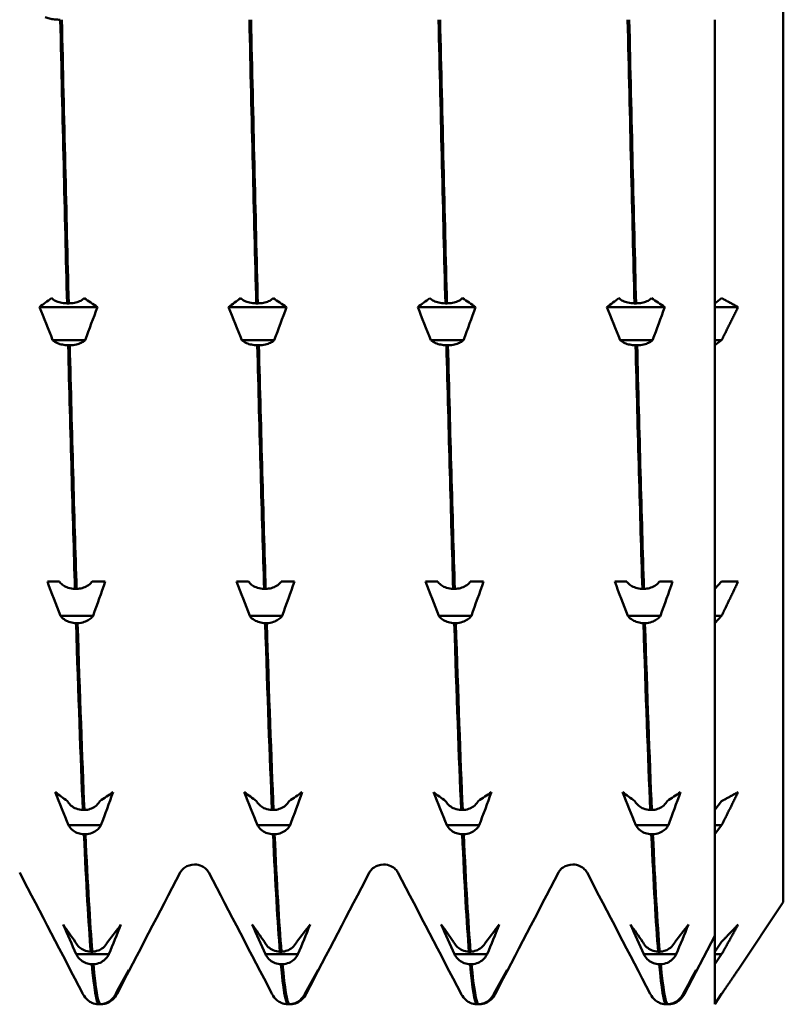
# Model space of a CAD drawing. Header units: millimetres. Extents: x 79 to 341, y 53 to 270.
# Tile 7 of 32: x 174 to 183, y 61 to 73. Entities that reach past the tile are written whole.
import ezdxf

# ---------------------------------------------------------------- set-up
doc = ezdxf.new("R2010")
doc.units = ezdxf.units.MM
doc.layers.add('Видимый контур (ГОСТ)', color=7, linetype='Continuous', lineweight=50)

msp = doc.modelspace()

# ---------------------------------------------------------------- linework, layer by layer
at = {"layer": 'Видимый контур (ГОСТ)'}
for p, q in [((182.918, 92.762), (182.918, 62.012)), ((182.08, 72.799), (182.08, 69.332)), ((173.976, 69.396), (173.981, 69.391)), ((174.165, 69.332), (174.185, 69.332)), ((174.368, 69.391), (174.374, 69.396)), ((176.287, 69.396), (176.293, 69.391)), ((176.477, 69.332), (176.496, 69.332)), ((176.68, 69.391), (176.685, 69.396)), ((178.599, 69.396), (178.604, 69.391)), ((178.788, 69.332), (178.807, 69.332)), ((178.991, 69.391), (178.996, 69.396)), ((180.91, 69.396), (180.915, 69.391)), ((181.099, 69.332), (181.119, 69.332)), ((181.303, 69.391), (181.308, 69.396)), ((182.08, 69.332), (182.165, 69.396)), ((182.08, 69.287), (182.08, 69.332)), ((174.536, 69.287), (173.827, 69.287)), ((176.847, 69.287), (176.139, 69.287)), ((179.158, 69.287), (178.45, 69.287)), ((181.47, 69.287), (180.762, 69.287)), ((182.08, 68.883), (182.08, 69.287)), ((182.365, 69.287), (182.08, 69.287)), ((174.387, 68.883), (173.989, 68.883)), ((173.994, 68.878), (173.989, 68.883)), ((174.387, 68.883), (174.382, 68.878)), ((176.698, 68.883), (176.301, 68.883)), ((176.306, 68.878), (176.301, 68.883)), ((176.698, 68.883), (176.693, 68.878)), ((179.01, 68.883), (178.612, 68.883)), ((178.617, 68.878), (178.612, 68.883)), ((179.01, 68.883), (179.004, 68.878)), ((181.321, 68.883), (180.923, 68.883)), ((180.929, 68.878), (180.923, 68.883)), ((181.321, 68.883), (181.316, 68.878)), ((182.08, 68.82), (182.08, 68.883)), ((182.165, 68.883), (182.08, 68.82)), ((182.165, 68.883), (182.08, 68.883)), ((174.198, 68.82), (174.178, 68.82)), ((176.509, 68.82), (176.49, 68.82)), ((178.82, 68.82), (178.801, 68.82)), ((181.132, 68.82), (181.112, 68.82)), ((182.08, 68.82), (182.08, 65.843)), ((173.924, 65.932), (174.072, 65.932)), ((174.072, 65.932), (174.078, 65.925)), ((174.261, 65.843), (174.281, 65.843)), ((174.465, 65.925), (174.47, 65.932)), ((174.47, 65.932), (174.632, 65.932)), ((176.235, 65.932), (176.384, 65.932)), ((176.384, 65.932), (176.389, 65.925)), ((176.573, 65.843), (176.592, 65.843)), ((176.776, 65.925), (176.781, 65.932)), ((176.781, 65.932), (176.943, 65.932)), ((178.546, 65.932), (178.695, 65.932)), ((178.695, 65.932), (178.7, 65.925)), ((178.884, 65.843), (178.904, 65.843)), ((179.088, 65.925), (179.093, 65.932)), ((179.093, 65.932), (179.255, 65.932)), ((180.858, 65.932), (181.007, 65.932)), ((181.007, 65.932), (181.012, 65.925)), ((181.196, 65.843), (181.215, 65.843)), ((181.399, 65.925), (181.404, 65.932)), ((181.404, 65.932), (181.566, 65.932)), ((182.08, 65.843), (182.165, 65.932)), ((182.08, 65.514), (182.08, 65.843)), ((174.483, 65.514), (174.086, 65.514)), ((174.091, 65.507), (174.086, 65.514)), ((174.483, 65.514), (174.478, 65.507)), ((176.795, 65.514), (176.397, 65.514)), ((176.402, 65.507), (176.397, 65.514)), ((176.795, 65.514), (176.789, 65.507)), ((179.106, 65.514), (178.708, 65.514)), ((178.714, 65.507), (178.708, 65.514)), ((179.106, 65.514), (179.101, 65.507)), ((181.417, 65.514), (181.02, 65.514)), ((181.025, 65.507), (181.02, 65.514)), ((181.417, 65.514), (181.412, 65.507)), ((182.08, 65.424), (182.08, 65.514)), ((182.165, 65.514), (182.08, 65.424)), ((182.165, 65.514), (182.08, 65.514)), ((174.294, 65.424), (174.275, 65.424)), ((176.605, 65.424), (176.586, 65.424)), ((178.917, 65.424), (178.897, 65.424)), ((181.228, 65.424), (181.209, 65.424)), ((182.08, 65.424), (182.08, 63.14)), ((174.169, 63.249), (174.174, 63.241)), ((174.561, 63.241), (174.566, 63.249)), ((176.48, 63.249), (176.485, 63.241)), ((176.872, 63.241), (176.878, 63.249)), ((178.791, 63.249), (178.797, 63.241)), ((179.184, 63.241), (179.189, 63.249)), ((181.103, 63.249), (181.108, 63.241)), ((181.495, 63.241), (181.5, 63.249)), ((182.08, 63.14), (182.165, 63.249)), ((174.358, 63.14), (174.377, 63.14)), ((176.669, 63.14), (176.689, 63.14)), ((178.981, 63.14), (179, 63.14)), ((181.292, 63.14), (181.311, 63.14)), ((182.08, 62.954), (182.08, 63.14)), ((174.579, 62.954), (174.182, 62.954)), ((174.187, 62.945), (174.182, 62.954)), ((174.579, 62.954), (174.574, 62.945)), ((176.891, 62.954), (176.493, 62.954)), ((176.498, 62.945), (176.493, 62.954)), ((176.891, 62.954), (176.886, 62.945)), ((179.202, 62.954), (178.805, 62.954)), ((178.81, 62.945), (178.805, 62.954)), ((179.202, 62.954), (179.197, 62.945)), ((181.514, 62.954), (181.116, 62.954)), ((181.121, 62.945), (181.116, 62.954)), ((181.514, 62.954), (181.508, 62.945)), ((182.08, 62.844), (182.08, 62.954)), ((182.165, 62.954), (182.08, 62.844)), ((182.165, 62.954), (182.08, 62.954)), ((174.39, 62.844), (174.371, 62.844)), ((176.702, 62.844), (176.682, 62.844)), ((179.013, 62.844), (178.994, 62.844)), ((181.325, 62.844), (181.305, 62.844)), ((182.08, 62.844), (182.08, 61.408)), ((182.918, 62.012), (182.365, 61.187)), ((174.265, 61.53), (174.27, 61.521)), ((174.657, 61.521), (174.663, 61.53)), ((176.576, 61.53), (176.582, 61.521)), ((176.969, 61.521), (176.974, 61.53)), ((178.888, 61.53), (178.893, 61.521)), ((179.28, 61.521), (179.285, 61.53)), ((181.199, 61.53), (181.204, 61.521)), ((181.592, 61.521), (181.597, 61.53)), ((182.08, 61.603), (181.71, 60.894)), ((182.08, 61.408), (182.165, 61.53)), ((174.676, 61.377), (174.278, 61.377)), ((174.283, 61.367), (174.278, 61.377)), ((174.454, 61.408), (174.474, 61.408)), ((174.676, 61.377), (174.671, 61.367)), ((176.987, 61.377), (176.59, 61.377)), ((176.595, 61.367), (176.59, 61.377)), ((176.766, 61.408), (176.785, 61.408)), ((176.987, 61.377), (176.982, 61.367)), ((179.299, 61.377), (178.901, 61.377)), ((178.906, 61.367), (178.901, 61.377)), ((179.077, 61.408), (179.096, 61.408)), ((179.299, 61.377), (179.293, 61.367)), ((181.61, 61.377), (181.212, 61.377)), ((181.218, 61.367), (181.212, 61.377)), ((181.388, 61.408), (181.408, 61.408)), ((181.61, 61.377), (181.605, 61.367)), ((182.08, 61.377), (182.08, 61.408)), ((182.08, 61.255), (182.08, 61.377)), ((182.165, 61.377), (182.08, 61.255)), ((182.165, 61.377), (182.08, 61.377)), ((174.487, 61.255), (174.467, 61.255)), ((176.798, 61.255), (176.779, 61.255)), ((179.109, 61.255), (179.09, 61.255)), ((181.421, 61.255), (181.401, 61.255)), ((182.08, 61.255), (182.08, 60.765)), ((174.754, 60.882), (174.759, 60.892)), ((174.772, 60.892), (174.759, 60.892)), ((174.772, 60.892), (174.767, 60.882)), ((177.065, 60.882), (177.07, 60.892)), ((177.083, 60.892), (177.07, 60.892)), ((177.083, 60.892), (177.078, 60.882)), ((179.376, 60.882), (179.382, 60.892)), ((179.395, 60.892), (179.382, 60.892)), ((179.395, 60.892), (179.39, 60.882)), ((181.688, 60.882), (181.693, 60.892)), ((181.706, 60.892), (181.693, 60.892)), ((181.706, 60.892), (181.701, 60.882)), ((182.08, 60.765), (182.165, 60.892)), ((174.55, 60.765), (174.57, 60.765)), ((174.583, 60.765), (174.57, 60.765)), ((176.862, 60.765), (176.881, 60.765)), ((176.894, 60.765), (176.881, 60.765)), ((179.173, 60.765), (179.193, 60.765)), ((179.206, 60.765), (179.193, 60.765)), ((181.485, 60.765), (181.504, 60.765)), ((181.517, 60.765), (181.504, 60.765))]:
    msp.add_line(p, q, dxfattribs=at)
for points, knots in [([(174.082, 72.799), (174.058, 72.8), (174.034, 72.801), (173.99, 72.806), (173.969, 72.809), (173.929, 72.817), (173.911, 72.823), (173.898, 72.83)], [-0.02286575, -0.02286575, -0.02286575, -0.02286575, -0.01566856, -0.01566856, -0.00847177, -0.00847177, 0, 0, 0, 0]), ([(173.981, 69.391), (173.992, 69.38), (174.007, 69.37), (174.042, 69.354), (174.062, 69.347), (174.109, 69.336), (174.137, 69.333), (174.165, 69.332)], [-0.02287204, -0.02287204, -0.02287204, -0.02287204, -0.01567294, -0.01567294, -0.00847425, -0.00847425, 0, 0, 0, 0]), ([(174.185, 69.332), (174.209, 69.333), (174.232, 69.335), (174.277, 69.344), (174.298, 69.35), (174.338, 69.367), (174.355, 69.378), (174.368, 69.391)], [-0.02286575, -0.02286575, -0.02286575, -0.02286575, -0.01566856, -0.01566856, -0.00847177, -0.00847177, 0, 0, 0, 0]), ([(176.293, 69.391), (176.304, 69.38), (176.318, 69.37), (176.353, 69.354), (176.373, 69.347), (176.421, 69.336), (176.448, 69.333), (176.477, 69.332)], [-0.02287204, -0.02287204, -0.02287204, -0.02287204, -0.01567294, -0.01567294, -0.00847425, -0.00847425, 0, 0, 0, 0]), ([(176.496, 69.332), (176.52, 69.333), (176.544, 69.335), (176.588, 69.344), (176.609, 69.35), (176.649, 69.367), (176.667, 69.378), (176.68, 69.391)], [-0.02286575, -0.02286575, -0.02286575, -0.02286575, -0.01566856, -0.01566856, -0.00847177, -0.00847177, 0, 0, 0, 0]), ([(178.604, 69.391), (178.615, 69.38), (178.63, 69.37), (178.664, 69.354), (178.685, 69.347), (178.732, 69.336), (178.76, 69.333), (178.788, 69.332)], [-0.02287204, -0.02287204, -0.02287204, -0.02287204, -0.01567294, -0.01567294, -0.00847425, -0.00847425, 0, 0, 0, 0]), ([(178.807, 69.332), (178.831, 69.333), (178.855, 69.335), (178.9, 69.344), (178.921, 69.35), (178.96, 69.367), (178.978, 69.378), (178.991, 69.391)], [-0.02286575, -0.02286575, -0.02286575, -0.02286575, -0.01566856, -0.01566856, -0.00847177, -0.00847177, 0, 0, 0, 0]), ([(180.915, 69.391), (180.927, 69.38), (180.941, 69.37), (180.976, 69.354), (180.996, 69.347), (181.043, 69.336), (181.071, 69.333), (181.099, 69.332)], [-0.02287204, -0.02287204, -0.02287204, -0.02287204, -0.01567294, -0.01567294, -0.00847425, -0.00847425, 0, 0, 0, 0]), ([(181.119, 69.332), (181.143, 69.333), (181.166, 69.335), (181.211, 69.344), (181.232, 69.35), (181.272, 69.367), (181.29, 69.378), (181.303, 69.391)], [-0.02286575, -0.02286575, -0.02286575, -0.02286575, -0.01566856, -0.01566856, -0.00847177, -0.00847177, 0, 0, 0, 0]), ([(174.178, 68.82), (174.154, 68.821), (174.131, 68.823), (174.086, 68.832), (174.065, 68.838), (174.025, 68.855), (174.007, 68.866), (173.994, 68.878)], [-0.02286575, -0.02286575, -0.02286575, -0.02286575, -0.01566856, -0.01566856, -0.00847177, -0.00847177, 0, 0, 0, 0]), ([(174.382, 68.878), (174.371, 68.868), (174.356, 68.858), (174.321, 68.842), (174.301, 68.835), (174.254, 68.824), (174.226, 68.821), (174.198, 68.82)], [-0.02287204, -0.02287204, -0.02287204, -0.02287204, -0.01567294, -0.01567294, -0.00847425, -0.00847425, 0, 0, 0, 0]), ([(176.49, 68.82), (176.466, 68.821), (176.442, 68.823), (176.397, 68.832), (176.377, 68.838), (176.337, 68.855), (176.319, 68.866), (176.306, 68.878)], [-0.02286575, -0.02286575, -0.02286575, -0.02286575, -0.01566856, -0.01566856, -0.00847177, -0.00847177, 0, 0, 0, 0]), ([(176.693, 68.878), (176.682, 68.868), (176.667, 68.858), (176.633, 68.842), (176.613, 68.835), (176.565, 68.824), (176.537, 68.821), (176.509, 68.82)], [-0.02287204, -0.02287204, -0.02287204, -0.02287204, -0.01567294, -0.01567294, -0.00847425, -0.00847425, 0, 0, 0, 0]), ([(178.801, 68.82), (178.777, 68.821), (178.753, 68.823), (178.709, 68.832), (178.688, 68.838), (178.648, 68.855), (178.63, 68.866), (178.617, 68.878)], [-0.02286575, -0.02286575, -0.02286575, -0.02286575, -0.01566856, -0.01566856, -0.00847177, -0.00847177, 0, 0, 0, 0]), ([(179.004, 68.878), (178.993, 68.868), (178.979, 68.858), (178.944, 68.842), (178.924, 68.835), (178.876, 68.824), (178.849, 68.821), (178.82, 68.82)], [-0.02287204, -0.02287204, -0.02287204, -0.02287204, -0.01567294, -0.01567294, -0.00847425, -0.00847425, 0, 0, 0, 0]), ([(181.112, 68.82), (181.088, 68.821), (181.065, 68.823), (181.02, 68.832), (180.999, 68.838), (180.959, 68.855), (180.942, 68.866), (180.929, 68.878)], [-0.02286575, -0.02286575, -0.02286575, -0.02286575, -0.01566856, -0.01566856, -0.00847177, -0.00847177, 0, 0, 0, 0]), ([(181.316, 68.878), (181.305, 68.868), (181.29, 68.858), (181.255, 68.842), (181.235, 68.835), (181.188, 68.824), (181.16, 68.821), (181.132, 68.82)], [-0.02287204, -0.02287204, -0.02287204, -0.02287204, -0.01567294, -0.01567294, -0.00847425, -0.00847425, 0, 0, 0, 0]), ([(174.078, 65.925), (174.089, 65.91), (174.103, 65.896), (174.138, 65.873), (174.158, 65.863), (174.206, 65.848), (174.233, 65.843), (174.261, 65.843)], [-0.02287204, -0.02287204, -0.02287204, -0.02287204, -0.01567294, -0.01567294, -0.00847425, -0.00847425, 0, 0, 0, 0]), ([(174.281, 65.843), (174.305, 65.843), (174.329, 65.847), (174.373, 65.859), (174.394, 65.868), (174.434, 65.892), (174.452, 65.907), (174.465, 65.925)], [-0.02286575, -0.02286575, -0.02286575, -0.02286575, -0.01566856, -0.01566856, -0.00847177, -0.00847177, 0, 0, 0, 0]), ([(176.389, 65.925), (176.4, 65.91), (176.415, 65.896), (176.449, 65.873), (176.469, 65.863), (176.517, 65.848), (176.545, 65.843), (176.573, 65.843)], [-0.02287204, -0.02287204, -0.02287204, -0.02287204, -0.01567294, -0.01567294, -0.00847425, -0.00847425, 0, 0, 0, 0]), ([(176.592, 65.843), (176.616, 65.843), (176.64, 65.847), (176.685, 65.859), (176.705, 65.868), (176.745, 65.892), (176.763, 65.907), (176.776, 65.925)], [-0.02286575, -0.02286575, -0.02286575, -0.02286575, -0.01566856, -0.01566856, -0.00847177, -0.00847177, 0, 0, 0, 0]), ([(178.7, 65.925), (178.711, 65.91), (178.726, 65.896), (178.761, 65.873), (178.781, 65.863), (178.828, 65.848), (178.856, 65.843), (178.884, 65.843)], [-0.02287204, -0.02287204, -0.02287204, -0.02287204, -0.01567294, -0.01567294, -0.00847425, -0.00847425, 0, 0, 0, 0]), ([(178.904, 65.843), (178.928, 65.843), (178.951, 65.847), (178.996, 65.859), (179.017, 65.868), (179.057, 65.892), (179.075, 65.907), (179.088, 65.925)], [-0.02286575, -0.02286575, -0.02286575, -0.02286575, -0.01566856, -0.01566856, -0.00847177, -0.00847177, 0, 0, 0, 0]), ([(181.012, 65.925), (181.023, 65.91), (181.037, 65.896), (181.072, 65.873), (181.092, 65.863), (181.14, 65.848), (181.167, 65.843), (181.196, 65.843)], [-0.02287204, -0.02287204, -0.02287204, -0.02287204, -0.01567294, -0.01567294, -0.00847425, -0.00847425, 0, 0, 0, 0]), ([(181.215, 65.843), (181.239, 65.843), (181.263, 65.847), (181.307, 65.859), (181.328, 65.868), (181.368, 65.892), (181.386, 65.907), (181.399, 65.925)], [-0.02286575, -0.02286575, -0.02286575, -0.02286575, -0.01566856, -0.01566856, -0.00847177, -0.00847177, 0, 0, 0, 0]), ([(174.275, 65.424), (174.251, 65.425), (174.227, 65.429), (174.182, 65.441), (174.161, 65.45), (174.122, 65.473), (174.104, 65.489), (174.091, 65.507)], [-0.02286575, -0.02286575, -0.02286575, -0.02286575, -0.01566856, -0.01566856, -0.00847177, -0.00847177, 0, 0, 0, 0]), ([(174.478, 65.507), (174.467, 65.492), (174.452, 65.478), (174.417, 65.455), (174.397, 65.445), (174.35, 65.43), (174.322, 65.425), (174.294, 65.424)], [-0.02287204, -0.02287204, -0.02287204, -0.02287204, -0.01567294, -0.01567294, -0.00847425, -0.00847425, 0, 0, 0, 0]), ([(176.586, 65.424), (176.562, 65.425), (176.538, 65.429), (176.494, 65.441), (176.473, 65.45), (176.433, 65.473), (176.415, 65.489), (176.402, 65.507)], [-0.02286575, -0.02286575, -0.02286575, -0.02286575, -0.01566856, -0.01566856, -0.00847177, -0.00847177, 0, 0, 0, 0]), ([(176.789, 65.507), (176.778, 65.492), (176.764, 65.478), (176.729, 65.455), (176.709, 65.445), (176.661, 65.43), (176.634, 65.425), (176.605, 65.424)], [-0.02287204, -0.02287204, -0.02287204, -0.02287204, -0.01567294, -0.01567294, -0.00847425, -0.00847425, 0, 0, 0, 0]), ([(178.897, 65.424), (178.873, 65.425), (178.85, 65.429), (178.805, 65.441), (178.784, 65.45), (178.744, 65.473), (178.727, 65.489), (178.714, 65.507)], [-0.02286575, -0.02286575, -0.02286575, -0.02286575, -0.01566856, -0.01566856, -0.00847177, -0.00847177, 0, 0, 0, 0]), ([(179.101, 65.507), (179.09, 65.492), (179.075, 65.478), (179.04, 65.455), (179.02, 65.445), (178.973, 65.43), (178.945, 65.425), (178.917, 65.424)], [-0.02287204, -0.02287204, -0.02287204, -0.02287204, -0.01567294, -0.01567294, -0.00847425, -0.00847425, 0, 0, 0, 0]), ([(181.209, 65.424), (181.185, 65.425), (181.161, 65.429), (181.116, 65.441), (181.096, 65.45), (181.056, 65.473), (181.038, 65.489), (181.025, 65.507)], [-0.02286575, -0.02286575, -0.02286575, -0.02286575, -0.01566856, -0.01566856, -0.00847177, -0.00847177, 0, 0, 0, 0]), ([(181.412, 65.507), (181.401, 65.492), (181.386, 65.478), (181.352, 65.455), (181.332, 65.445), (181.284, 65.43), (181.256, 65.425), (181.228, 65.424)], [-0.02287204, -0.02287204, -0.02287204, -0.02287204, -0.01567294, -0.01567294, -0.00847425, -0.00847425, 0, 0, 0, 0]), ([(174.174, 63.241), (174.185, 63.222), (174.2, 63.206), (174.234, 63.177), (174.254, 63.165), (174.302, 63.146), (174.33, 63.141), (174.358, 63.14)], [-0.02287204, -0.02287204, -0.02287204, -0.02287204, -0.01567294, -0.01567294, -0.00847425, -0.00847425, 0, 0, 0, 0]), ([(174.377, 63.14), (174.401, 63.141), (174.425, 63.145), (174.47, 63.16), (174.49, 63.171), (174.53, 63.2), (174.548, 63.219), (174.561, 63.241)], [-0.02286575, -0.02286575, -0.02286575, -0.02286575, -0.01566856, -0.01566856, -0.00847177, -0.00847177, 0, 0, 0, 0]), ([(176.485, 63.241), (176.496, 63.222), (176.511, 63.206), (176.546, 63.177), (176.566, 63.165), (176.613, 63.146), (176.641, 63.141), (176.669, 63.14)], [-0.02287204, -0.02287204, -0.02287204, -0.02287204, -0.01567294, -0.01567294, -0.00847425, -0.00847425, 0, 0, 0, 0]), ([(176.689, 63.14), (176.713, 63.141), (176.736, 63.145), (176.781, 63.16), (176.802, 63.171), (176.842, 63.2), (176.859, 63.219), (176.872, 63.241)], [-0.02286575, -0.02286575, -0.02286575, -0.02286575, -0.01566856, -0.01566856, -0.00847177, -0.00847177, 0, 0, 0, 0]), ([(178.797, 63.241), (178.808, 63.222), (178.822, 63.206), (178.857, 63.177), (178.877, 63.165), (178.925, 63.146), (178.952, 63.141), (178.981, 63.14)], [-0.02287204, -0.02287204, -0.02287204, -0.02287204, -0.01567294, -0.01567294, -0.00847425, -0.00847425, 0, 0, 0, 0]), ([(179, 63.14), (179.024, 63.141), (179.048, 63.145), (179.092, 63.16), (179.113, 63.171), (179.153, 63.2), (179.171, 63.219), (179.184, 63.241)], [-0.02286575, -0.02286575, -0.02286575, -0.02286575, -0.01566856, -0.01566856, -0.00847177, -0.00847177, 0, 0, 0, 0]), ([(181.108, 63.241), (181.119, 63.222), (181.134, 63.206), (181.169, 63.177), (181.189, 63.165), (181.236, 63.146), (181.264, 63.141), (181.292, 63.14)], [-0.02287204, -0.02287204, -0.02287204, -0.02287204, -0.01567294, -0.01567294, -0.00847425, -0.00847425, 0, 0, 0, 0]), ([(181.311, 63.14), (181.335, 63.141), (181.359, 63.145), (181.404, 63.16), (181.425, 63.171), (181.464, 63.2), (181.482, 63.219), (181.495, 63.241)], [-0.02286575, -0.02286575, -0.02286575, -0.02286575, -0.01566856, -0.01566856, -0.00847177, -0.00847177, 0, 0, 0, 0]), ([(174.371, 62.844), (174.347, 62.845), (174.323, 62.849), (174.279, 62.864), (174.258, 62.875), (174.218, 62.904), (174.2, 62.923), (174.187, 62.945)], [-0.02286575, -0.02286575, -0.02286575, -0.02286575, -0.01566856, -0.01566856, -0.00847177, -0.00847177, 0, 0, 0, 0]), ([(174.574, 62.945), (174.563, 62.927), (174.549, 62.91), (174.514, 62.881), (174.494, 62.87), (174.446, 62.851), (174.419, 62.845), (174.39, 62.844)], [-0.02287204, -0.02287204, -0.02287204, -0.02287204, -0.01567294, -0.01567294, -0.00847425, -0.00847425, 0, 0, 0, 0]), ([(176.682, 62.844), (176.658, 62.845), (176.635, 62.849), (176.59, 62.864), (176.569, 62.875), (176.529, 62.904), (176.511, 62.923), (176.498, 62.945)], [-0.02286575, -0.02286575, -0.02286575, -0.02286575, -0.01566856, -0.01566856, -0.00847177, -0.00847177, 0, 0, 0, 0]), ([(176.886, 62.945), (176.875, 62.927), (176.86, 62.91), (176.825, 62.881), (176.805, 62.87), (176.758, 62.851), (176.73, 62.845), (176.702, 62.844)], [-0.02287204, -0.02287204, -0.02287204, -0.02287204, -0.01567294, -0.01567294, -0.00847425, -0.00847425, 0, 0, 0, 0]), ([(178.994, 62.844), (178.97, 62.845), (178.946, 62.849), (178.901, 62.864), (178.881, 62.875), (178.841, 62.904), (178.823, 62.923), (178.81, 62.945)], [-0.02286575, -0.02286575, -0.02286575, -0.02286575, -0.01566856, -0.01566856, -0.00847177, -0.00847177, 0, 0, 0, 0]), ([(179.197, 62.945), (179.186, 62.927), (179.171, 62.91), (179.137, 62.881), (179.117, 62.87), (179.069, 62.851), (179.041, 62.845), (179.013, 62.844)], [-0.02287204, -0.02287204, -0.02287204, -0.02287204, -0.01567294, -0.01567294, -0.00847425, -0.00847425, 0, 0, 0, 0]), ([(181.305, 62.844), (181.281, 62.845), (181.257, 62.849), (181.213, 62.864), (181.192, 62.875), (181.152, 62.904), (181.134, 62.923), (181.121, 62.945)], [-0.02286575, -0.02286575, -0.02286575, -0.02286575, -0.01566856, -0.01566856, -0.00847177, -0.00847177, 0, 0, 0, 0]), ([(181.508, 62.945), (181.497, 62.927), (181.483, 62.91), (181.448, 62.881), (181.428, 62.87), (181.38, 62.851), (181.353, 62.845), (181.325, 62.844)], [-0.02287204, -0.02287204, -0.02287204, -0.02287204, -0.01567294, -0.01567294, -0.00847425, -0.00847425, 0, 0, 0, 0]), ([(175.722, 62.474), (175.677, 62.474), (175.633, 62.457), (175.583, 62.423), (175.57, 62.407), (175.554, 62.386), (175.55, 62.379), (175.547, 62.374)], [0, 0, 0, 0, 0.02780266, 0.02780266, 0.05196062, 0.05196062, 0.07433052, 0.07433052, 0.07433052, 0.07433052]), ([(175.898, 62.374), (175.893, 62.382), (175.886, 62.396), (175.851, 62.43), (175.834, 62.443), (175.786, 62.466), (175.754, 62.474), (175.722, 62.474)], [0, 0, 0, 0, 0.03595059, 0.03595059, 0.0548056, 0.0548056, 0.07436259, 0.07436259, 0.07436259, 0.07436259]), ([(178.034, 62.474), (177.988, 62.474), (177.945, 62.457), (177.895, 62.423), (177.881, 62.407), (177.865, 62.386), (177.861, 62.379), (177.859, 62.374)], [0, 0, 0, 0, 0.02780266, 0.02780266, 0.05196062, 0.05196062, 0.07433052, 0.07433052, 0.07433052, 0.07433052]), ([(178.209, 62.374), (178.205, 62.382), (178.198, 62.396), (178.163, 62.43), (178.146, 62.443), (178.098, 62.466), (178.066, 62.474), (178.034, 62.474)], [0, 0, 0, 0, 0.03595059, 0.03595059, 0.0548056, 0.0548056, 0.07436259, 0.07436259, 0.07436259, 0.07436259]), ([(180.345, 62.474), (180.3, 62.474), (180.256, 62.457), (180.206, 62.423), (180.193, 62.407), (180.177, 62.386), (180.173, 62.379), (180.17, 62.374)], [0, 0, 0, 0, 0.02780266, 0.02780266, 0.05196062, 0.05196062, 0.07433052, 0.07433052, 0.07433052, 0.07433052]), ([(180.52, 62.374), (180.516, 62.382), (180.509, 62.396), (180.474, 62.43), (180.457, 62.443), (180.409, 62.466), (180.377, 62.474), (180.345, 62.474)], [0, 0, 0, 0, 0.03595059, 0.03595059, 0.0548056, 0.0548056, 0.07436259, 0.07436259, 0.07436259, 0.07436259]), ([(174.27, 61.521), (174.281, 61.5), (174.296, 61.481), (174.331, 61.449), (174.351, 61.436), (174.398, 61.415), (174.426, 61.409), (174.454, 61.408)], [-0.02287204, -0.02287204, -0.02287204, -0.02287204, -0.01567294, -0.01567294, -0.00847425, -0.00847425, 0, 0, 0, 0]), ([(174.474, 61.408), (174.497, 61.409), (174.521, 61.414), (174.566, 61.43), (174.587, 61.442), (174.627, 61.475), (174.644, 61.496), (174.657, 61.521)], [-0.02286575, -0.02286575, -0.02286575, -0.02286575, -0.01566856, -0.01566856, -0.00847177, -0.00847177, 0, 0, 0, 0]), ([(176.582, 61.521), (176.593, 61.5), (176.607, 61.481), (176.642, 61.449), (176.662, 61.436), (176.71, 61.415), (176.737, 61.409), (176.766, 61.408)], [-0.02287204, -0.02287204, -0.02287204, -0.02287204, -0.01567294, -0.01567294, -0.00847425, -0.00847425, 0, 0, 0, 0]), ([(176.785, 61.408), (176.809, 61.409), (176.833, 61.414), (176.877, 61.43), (176.898, 61.442), (176.938, 61.475), (176.956, 61.496), (176.969, 61.521)], [-0.02286575, -0.02286575, -0.02286575, -0.02286575, -0.01566856, -0.01566856, -0.00847177, -0.00847177, 0, 0, 0, 0]), ([(178.893, 61.521), (178.904, 61.5), (178.919, 61.481), (178.953, 61.449), (178.973, 61.436), (179.021, 61.415), (179.049, 61.409), (179.077, 61.408)], [-0.02287204, -0.02287204, -0.02287204, -0.02287204, -0.01567294, -0.01567294, -0.00847425, -0.00847425, 0, 0, 0, 0]), ([(179.096, 61.408), (179.12, 61.409), (179.144, 61.414), (179.189, 61.43), (179.209, 61.442), (179.249, 61.475), (179.267, 61.496), (179.28, 61.521)], [-0.02286575, -0.02286575, -0.02286575, -0.02286575, -0.01566856, -0.01566856, -0.00847177, -0.00847177, 0, 0, 0, 0]), ([(181.204, 61.521), (181.215, 61.5), (181.23, 61.481), (181.265, 61.449), (181.285, 61.436), (181.332, 61.415), (181.36, 61.409), (181.388, 61.408)], [-0.02287204, -0.02287204, -0.02287204, -0.02287204, -0.01567294, -0.01567294, -0.00847425, -0.00847425, 0, 0, 0, 0]), ([(181.408, 61.408), (181.432, 61.409), (181.455, 61.414), (181.5, 61.43), (181.521, 61.442), (181.561, 61.475), (181.579, 61.496), (181.592, 61.521)], [-0.02286575, -0.02286575, -0.02286575, -0.02286575, -0.01566856, -0.01566856, -0.00847177, -0.00847177, 0, 0, 0, 0]), ([(174.467, 61.255), (174.443, 61.256), (174.42, 61.26), (174.375, 61.277), (174.354, 61.289), (174.314, 61.322), (174.296, 61.343), (174.283, 61.367)], [-0.02286575, -0.02286575, -0.02286575, -0.02286575, -0.01566856, -0.01566856, -0.00847177, -0.00847177, 0, 0, 0, 0]), ([(174.671, 61.367), (174.659, 61.347), (174.645, 61.328), (174.61, 61.296), (174.59, 61.283), (174.543, 61.262), (174.515, 61.256), (174.487, 61.255)], [-0.02287204, -0.02287204, -0.02287204, -0.02287204, -0.01567294, -0.01567294, -0.00847425, -0.00847425, 0, 0, 0, 0]), ([(176.779, 61.255), (176.755, 61.256), (176.731, 61.26), (176.686, 61.277), (176.665, 61.289), (176.626, 61.322), (176.608, 61.343), (176.595, 61.367)], [-0.02286575, -0.02286575, -0.02286575, -0.02286575, -0.01566856, -0.01566856, -0.00847177, -0.00847177, 0, 0, 0, 0]), ([(176.982, 61.367), (176.971, 61.347), (176.956, 61.328), (176.922, 61.296), (176.901, 61.283), (176.854, 61.262), (176.826, 61.256), (176.798, 61.255)], [-0.02287204, -0.02287204, -0.02287204, -0.02287204, -0.01567294, -0.01567294, -0.00847425, -0.00847425, 0, 0, 0, 0]), ([(179.09, 61.255), (179.066, 61.256), (179.042, 61.26), (178.998, 61.277), (178.977, 61.289), (178.937, 61.322), (178.919, 61.343), (178.906, 61.367)], [-0.02286575, -0.02286575, -0.02286575, -0.02286575, -0.01566856, -0.01566856, -0.00847177, -0.00847177, 0, 0, 0, 0]), ([(179.293, 61.367), (179.282, 61.347), (179.268, 61.328), (179.233, 61.296), (179.213, 61.283), (179.165, 61.262), (179.138, 61.256), (179.109, 61.255)], [-0.02287204, -0.02287204, -0.02287204, -0.02287204, -0.01567294, -0.01567294, -0.00847425, -0.00847425, 0, 0, 0, 0]), ([(181.401, 61.255), (181.377, 61.256), (181.354, 61.26), (181.309, 61.277), (181.288, 61.289), (181.248, 61.322), (181.231, 61.343), (181.218, 61.367)], [-0.02286575, -0.02286575, -0.02286575, -0.02286575, -0.01566856, -0.01566856, -0.00847177, -0.00847177, 0, 0, 0, 0]), ([(181.605, 61.367), (181.594, 61.347), (181.579, 61.328), (181.544, 61.296), (181.524, 61.283), (181.477, 61.262), (181.449, 61.256), (181.421, 61.255)], [-0.02287204, -0.02287204, -0.02287204, -0.02287204, -0.01567294, -0.01567294, -0.00847425, -0.00847425, 0, 0, 0, 0]), ([(174.423, 60.813), (174.39, 60.839), (174.375, 60.863), (174.361, 60.886), (174.359, 60.89), (174.357, 60.894)], [0, 0, 0, 0, 0.03497996, 0.03497996, 0.04236746, 0.04236746, 0.04236746, 0.04236746]), ([(174.423, 60.813), (174.437, 60.801), (174.452, 60.792), (174.494, 60.773), (174.522, 60.766), (174.55, 60.765)], [-0.01387742, -0.01387742, -0.01387742, -0.01387742, -0.00847425, -0.00847425, 0, 0, 0, 0]), ([(174.57, 60.765), (174.594, 60.766), (174.617, 60.771), (174.662, 60.788), (174.683, 60.801), (174.723, 60.834), (174.741, 60.857), (174.754, 60.882)], [-0.02286575, -0.02286575, -0.02286575, -0.02286575, -0.01566856, -0.01566856, -0.00847177, -0.00847177, 0, 0, 0, 0]), ([(174.767, 60.882), (174.756, 60.86), (174.741, 60.841), (174.706, 60.808), (174.686, 60.794), (174.639, 60.773), (174.611, 60.766), (174.583, 60.765)], [-0.02287204, -0.02287204, -0.02287204, -0.02287204, -0.01567294, -0.01567294, -0.00847425, -0.00847425, 0, 0, 0, 0]), ([(176.734, 60.813), (176.702, 60.839), (176.686, 60.863), (176.673, 60.886), (176.671, 60.89), (176.669, 60.894)], [0, 0, 0, 0, 0.03497996, 0.03497996, 0.04236746, 0.04236746, 0.04236746, 0.04236746]), ([(176.734, 60.813), (176.748, 60.801), (176.764, 60.792), (176.806, 60.773), (176.834, 60.766), (176.862, 60.765)], [-0.01387742, -0.01387742, -0.01387742, -0.01387742, -0.00847425, -0.00847425, 0, 0, 0, 0]), ([(176.881, 60.765), (176.905, 60.766), (176.929, 60.771), (176.974, 60.788), (176.994, 60.801), (177.034, 60.834), (177.052, 60.857), (177.065, 60.882)], [-0.02286575, -0.02286575, -0.02286575, -0.02286575, -0.01566856, -0.01566856, -0.00847177, -0.00847177, 0, 0, 0, 0]), ([(177.078, 60.882), (177.067, 60.86), (177.053, 60.841), (177.018, 60.808), (176.998, 60.794), (176.95, 60.773), (176.923, 60.766), (176.894, 60.765)], [-0.02287204, -0.02287204, -0.02287204, -0.02287204, -0.01567294, -0.01567294, -0.00847425, -0.00847425, 0, 0, 0, 0]), ([(179.046, 60.813), (179.013, 60.839), (178.998, 60.863), (178.984, 60.886), (178.982, 60.89), (178.98, 60.894)], [0, 0, 0, 0, 0.03497996, 0.03497996, 0.04236746, 0.04236746, 0.04236746, 0.04236746]), ([(179.046, 60.813), (179.06, 60.801), (179.075, 60.792), (179.117, 60.773), (179.145, 60.766), (179.173, 60.765)], [-0.01387742, -0.01387742, -0.01387742, -0.01387742, -0.00847425, -0.00847425, 0, 0, 0, 0]), ([(179.193, 60.765), (179.217, 60.766), (179.24, 60.771), (179.285, 60.788), (179.306, 60.801), (179.346, 60.834), (179.363, 60.857), (179.376, 60.882)], [-0.02286575, -0.02286575, -0.02286575, -0.02286575, -0.01566856, -0.01566856, -0.00847177, -0.00847177, 0, 0, 0, 0]), ([(179.39, 60.882), (179.379, 60.86), (179.364, 60.841), (179.329, 60.808), (179.309, 60.794), (179.262, 60.773), (179.234, 60.766), (179.206, 60.765)], [-0.02287204, -0.02287204, -0.02287204, -0.02287204, -0.01567294, -0.01567294, -0.00847425, -0.00847425, 0, 0, 0, 0]), ([(181.357, 60.813), (181.324, 60.839), (181.309, 60.863), (181.296, 60.886), (181.294, 60.89), (181.292, 60.894)], [0, 0, 0, 0, 0.03497996, 0.03497996, 0.04236746, 0.04236746, 0.04236746, 0.04236746]), ([(181.357, 60.813), (181.371, 60.801), (181.387, 60.792), (181.429, 60.773), (181.456, 60.766), (181.485, 60.765)], [-0.01387742, -0.01387742, -0.01387742, -0.01387742, -0.00847425, -0.00847425, 0, 0, 0, 0]), ([(181.504, 60.765), (181.528, 60.766), (181.552, 60.771), (181.596, 60.788), (181.617, 60.801), (181.657, 60.834), (181.675, 60.857), (181.688, 60.882)], [-0.02286575, -0.02286575, -0.02286575, -0.02286575, -0.01566856, -0.01566856, -0.00847177, -0.00847177, 0, 0, 0, 0]), ([(181.701, 60.882), (181.69, 60.86), (181.675, 60.841), (181.641, 60.808), (181.621, 60.794), (181.573, 60.773), (181.545, 60.766), (181.517, 60.765)], [-0.02287204, -0.02287204, -0.02287204, -0.02287204, -0.01567294, -0.01567294, -0.00847425, -0.00847425, 0, 0, 0, 0])]:
    msp.add_open_spline(points, degree=3, knots=knots, dxfattribs=at)
for points in [[(174.082, 72.799), (174.11, 71.595), (174.137, 70.429), (174.165, 69.332)], [(174.185, 69.332), (174.157, 70.429), (174.129, 71.595), (174.101, 72.799)], [(176.393, 72.799), (176.421, 71.595), (176.449, 70.429), (176.477, 69.332)], [(176.496, 69.332), (176.468, 70.429), (176.441, 71.595), (176.413, 72.799)], [(178.705, 72.799), (178.733, 71.595), (178.76, 70.429), (178.788, 69.332)], [(178.807, 69.332), (178.78, 70.429), (178.752, 71.595), (178.724, 72.799)], [(181.016, 72.799), (181.044, 71.595), (181.072, 70.429), (181.099, 69.332)], [(181.119, 69.332), (181.091, 70.429), (181.063, 71.595), (181.036, 72.799)], [(173.827, 69.287), (173.876, 69.323), (173.926, 69.36), (173.976, 69.396)], [(174.374, 69.396), (174.428, 69.36), (174.482, 69.323), (174.536, 69.287)], [(176.139, 69.287), (176.188, 69.323), (176.237, 69.36), (176.287, 69.396)], [(176.685, 69.396), (176.739, 69.36), (176.793, 69.323), (176.847, 69.287)], [(178.45, 69.287), (178.499, 69.323), (178.549, 69.36), (178.599, 69.396)], [(178.996, 69.396), (179.051, 69.36), (179.105, 69.323), (179.158, 69.287)], [(180.762, 69.287), (180.811, 69.323), (180.86, 69.36), (180.91, 69.396)], [(181.308, 69.396), (181.362, 69.36), (181.416, 69.323), (181.47, 69.287)], [(173.989, 68.883), (173.935, 69.018), (173.881, 69.153), (173.827, 69.287)], [(174.536, 69.287), (174.486, 69.152), (174.437, 69.018), (174.387, 68.883)], [(176.301, 68.883), (176.246, 69.018), (176.192, 69.153), (176.139, 69.287)], [(176.847, 69.287), (176.798, 69.152), (176.748, 69.018), (176.698, 68.883)], [(178.612, 68.883), (178.558, 69.018), (178.504, 69.153), (178.45, 69.287)], [(179.158, 69.287), (179.109, 69.152), (179.06, 69.018), (179.01, 68.883)], [(180.923, 68.883), (180.869, 69.018), (180.815, 69.153), (180.762, 69.287)], [(181.47, 69.287), (181.421, 69.152), (181.371, 69.018), (181.321, 68.883)], [(174.178, 68.82), (174.206, 67.746), (174.234, 66.745), (174.261, 65.843)], [(174.281, 65.843), (174.253, 66.745), (174.225, 67.746), (174.198, 68.82)], [(176.49, 68.82), (176.517, 67.746), (176.545, 66.745), (176.573, 65.843)], [(176.592, 65.843), (176.565, 66.745), (176.537, 67.746), (176.509, 68.82)], [(178.801, 68.82), (178.829, 67.746), (178.857, 66.745), (178.884, 65.843)], [(178.904, 65.843), (178.876, 66.745), (178.848, 67.746), (178.82, 68.82)], [(181.112, 68.82), (181.14, 67.746), (181.168, 66.745), (181.196, 65.843)], [(181.215, 65.843), (181.187, 66.745), (181.16, 67.746), (181.132, 68.82)], [(174.086, 65.514), (174.031, 65.653), (173.977, 65.793), (173.924, 65.932)], [(174.632, 65.932), (174.583, 65.793), (174.533, 65.653), (174.483, 65.514)], [(176.397, 65.514), (176.343, 65.653), (176.289, 65.793), (176.235, 65.932)], [(176.943, 65.932), (176.894, 65.793), (176.845, 65.653), (176.795, 65.514)], [(178.708, 65.514), (178.654, 65.653), (178.6, 65.793), (178.546, 65.932)], [(179.255, 65.932), (179.206, 65.793), (179.156, 65.653), (179.106, 65.514)], [(181.02, 65.514), (180.965, 65.653), (180.911, 65.793), (180.858, 65.932)], [(181.566, 65.932), (181.517, 65.793), (181.467, 65.653), (181.417, 65.514)], [(174.275, 65.424), (174.302, 64.554), (174.33, 63.786), (174.358, 63.14)], [(174.377, 63.14), (174.349, 63.786), (174.322, 64.554), (174.294, 65.424)], [(176.586, 65.424), (176.614, 64.554), (176.641, 63.786), (176.669, 63.14)], [(176.689, 63.14), (176.661, 63.786), (176.633, 64.554), (176.605, 65.424)], [(178.897, 65.424), (178.925, 64.554), (178.953, 63.786), (178.981, 63.14)], [(179, 63.14), (178.972, 63.786), (178.945, 64.554), (178.917, 65.424)], [(181.209, 65.424), (181.237, 64.554), (181.264, 63.786), (181.292, 63.14)], [(181.311, 63.14), (181.284, 63.786), (181.256, 64.554), (181.228, 65.424)], [(174.182, 62.954), (174.128, 63.088), (174.074, 63.223), (174.02, 63.358)], [(174.02, 63.358), (174.069, 63.322), (174.119, 63.285), (174.169, 63.249)], [(174.566, 63.249), (174.621, 63.285), (174.675, 63.322), (174.728, 63.358)], [(174.728, 63.358), (174.679, 63.223), (174.629, 63.088), (174.579, 62.954)], [(176.493, 62.954), (176.439, 63.088), (176.385, 63.223), (176.331, 63.358)], [(176.331, 63.358), (176.38, 63.322), (176.43, 63.285), (176.48, 63.249)], [(176.878, 63.249), (176.932, 63.285), (176.986, 63.322), (177.04, 63.358)], [(177.04, 63.358), (176.99, 63.223), (176.941, 63.088), (176.891, 62.954)], [(178.805, 62.954), (178.75, 63.088), (178.696, 63.223), (178.643, 63.358)], [(178.643, 63.358), (178.692, 63.322), (178.741, 63.285), (178.791, 63.249)], [(179.189, 63.249), (179.243, 63.285), (179.297, 63.322), (179.351, 63.358)], [(179.351, 63.358), (179.302, 63.223), (179.252, 63.088), (179.202, 62.954)], [(181.116, 62.954), (181.062, 63.088), (181.008, 63.223), (180.954, 63.358)], [(180.954, 63.358), (181.003, 63.322), (181.053, 63.285), (181.103, 63.249)], [(181.5, 63.249), (181.555, 63.285), (181.609, 63.322), (181.662, 63.358)], [(181.662, 63.358), (181.613, 63.223), (181.564, 63.088), (181.514, 62.954)], [(174.371, 62.844), (174.399, 62.237), (174.426, 61.754), (174.454, 61.408)], [(174.474, 61.408), (174.446, 61.754), (174.418, 62.237), (174.39, 62.844)], [(176.682, 62.844), (176.71, 62.237), (176.738, 61.754), (176.766, 61.408)], [(176.785, 61.408), (176.757, 61.754), (176.729, 62.237), (176.702, 62.844)], [(178.994, 62.844), (179.021, 62.237), (179.049, 61.754), (179.077, 61.408)], [(179.096, 61.408), (179.069, 61.754), (179.041, 62.237), (179.013, 62.844)], [(181.305, 62.844), (181.333, 62.237), (181.361, 61.754), (181.388, 61.408)], [(181.408, 61.408), (181.38, 61.754), (181.352, 62.237), (181.325, 62.844)], [(174.357, 60.894), (174.1, 61.387), (173.843, 61.881), (173.586, 62.374)], [(175.547, 62.374), (175.29, 61.881), (175.033, 61.387), (174.776, 60.894)], [(176.669, 60.894), (176.412, 61.387), (176.155, 61.881), (175.898, 62.374)], [(177.859, 62.374), (177.602, 61.881), (177.344, 61.387), (177.087, 60.894)], [(178.98, 60.894), (178.723, 61.387), (178.466, 61.881), (178.209, 62.374)], [(180.17, 62.374), (179.913, 61.881), (179.656, 61.387), (179.399, 60.894)], [(181.292, 60.894), (181.034, 61.387), (180.777, 61.881), (180.52, 62.374)], [(174.278, 61.377), (174.224, 61.498), (174.17, 61.618), (174.116, 61.739)], [(174.116, 61.739), (174.165, 61.67), (174.215, 61.6), (174.265, 61.53)], [(174.663, 61.53), (174.717, 61.6), (174.771, 61.67), (174.824, 61.739)], [(174.824, 61.739), (174.775, 61.618), (174.726, 61.498), (174.676, 61.377)], [(176.59, 61.377), (176.535, 61.498), (176.481, 61.618), (176.428, 61.739)], [(176.428, 61.739), (176.477, 61.67), (176.526, 61.6), (176.576, 61.53)], [(176.974, 61.53), (177.028, 61.6), (177.082, 61.67), (177.136, 61.739)], [(177.136, 61.739), (177.087, 61.618), (177.037, 61.498), (176.987, 61.377)], [(178.901, 61.377), (178.847, 61.498), (178.793, 61.618), (178.739, 61.739)], [(178.739, 61.739), (178.788, 61.67), (178.838, 61.6), (178.888, 61.53)], [(179.285, 61.53), (179.34, 61.6), (179.394, 61.67), (179.447, 61.739)], [(179.447, 61.739), (179.398, 61.618), (179.349, 61.498), (179.299, 61.377)], [(181.212, 61.377), (181.158, 61.498), (181.104, 61.618), (181.05, 61.739)], [(181.05, 61.739), (181.1, 61.67), (181.149, 61.6), (181.199, 61.53)], [(181.597, 61.53), (181.651, 61.6), (181.705, 61.67), (181.759, 61.739)], [(181.759, 61.739), (181.71, 61.618), (181.66, 61.498), (181.61, 61.377)], [(174.467, 61.255), (174.495, 60.952), (174.523, 60.787), (174.55, 60.765)], [(174.57, 60.765), (174.542, 60.787), (174.514, 60.952), (174.487, 61.255)], [(174.759, 60.892), (174.813, 60.99), (174.867, 61.089), (174.921, 61.187)], [(174.921, 61.187), (174.872, 61.089), (174.822, 60.99), (174.772, 60.892)], [(176.779, 61.255), (176.806, 60.952), (176.834, 60.787), (176.862, 60.765)], [(176.881, 60.765), (176.853, 60.787), (176.826, 60.952), (176.798, 61.255)], [(177.07, 60.892), (177.125, 60.99), (177.179, 61.089), (177.232, 61.187)], [(177.232, 61.187), (177.183, 61.089), (177.133, 60.99), (177.083, 60.892)], [(179.09, 61.255), (179.118, 60.952), (179.145, 60.787), (179.173, 60.765)], [(179.193, 60.765), (179.165, 60.787), (179.137, 60.952), (179.109, 61.255)], [(179.382, 60.892), (179.436, 60.99), (179.49, 61.089), (179.544, 61.187)], [(179.544, 61.187), (179.494, 61.089), (179.445, 60.99), (179.395, 60.892)], [(181.401, 61.255), (181.429, 60.952), (181.457, 60.787), (181.485, 60.765)], [(181.504, 60.765), (181.476, 60.787), (181.449, 60.952), (181.421, 61.255)], [(181.693, 60.892), (181.747, 60.99), (181.801, 61.089), (181.855, 61.187)], [(181.855, 61.187), (181.806, 61.089), (181.756, 60.99), (181.706, 60.892)], [(174.776, 60.894), (174.765, 60.873), (174.75, 60.845), (174.71, 60.813)], [(177.087, 60.894), (177.076, 60.873), (177.061, 60.845), (177.022, 60.813)], [(179.399, 60.894), (179.388, 60.873), (179.373, 60.845), (179.333, 60.813)], [(181.71, 60.894), (181.699, 60.873), (181.684, 60.845), (181.645, 60.813)]]:
    msp.add_open_spline(points, degree=3, dxfattribs=at)
for points, weights in [([(182.165, 69.396), (182.267, 69.341), (182.365, 69.287)], [1.00026890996, 1.00056011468, 1.0006876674]), ([(182.365, 69.287), (182.267, 69.087), (182.165, 68.883)], [1.0006876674, 1.00056011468, 1.00026890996]), ([(182.365, 65.932), (182.267, 65.725), (182.165, 65.514)], [1.0006876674, 1.00056011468, 1.00026890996]), ([(182.165, 65.932), (182.267, 65.932), (182.365, 65.932)], [1.00026890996, 1.00056011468, 1.0006876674]), ([(182.365, 63.358), (182.267, 63.158), (182.165, 62.954)], [1.0006876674, 1.00056011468, 1.00026890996]), ([(182.165, 63.249), (182.267, 63.304), (182.365, 63.358)], [1.00026890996, 1.00056011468, 1.0006876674]), ([(182.365, 61.739), (182.267, 61.56), (182.165, 61.377)], [1.0006876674, 1.00056011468, 1.00026890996]), ([(182.165, 61.53), (182.267, 61.636), (182.365, 61.739)], [1.00026890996, 1.00056011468, 1.0006876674]), ([(182.165, 60.892), (182.267, 61.041), (182.365, 61.187)], [1.00026890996, 1.00056011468, 1.0006876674])]:
    msp.add_rational_spline(points, weights, degree=2, dxfattribs=at)

doc.saveas('drawing.dxf')
